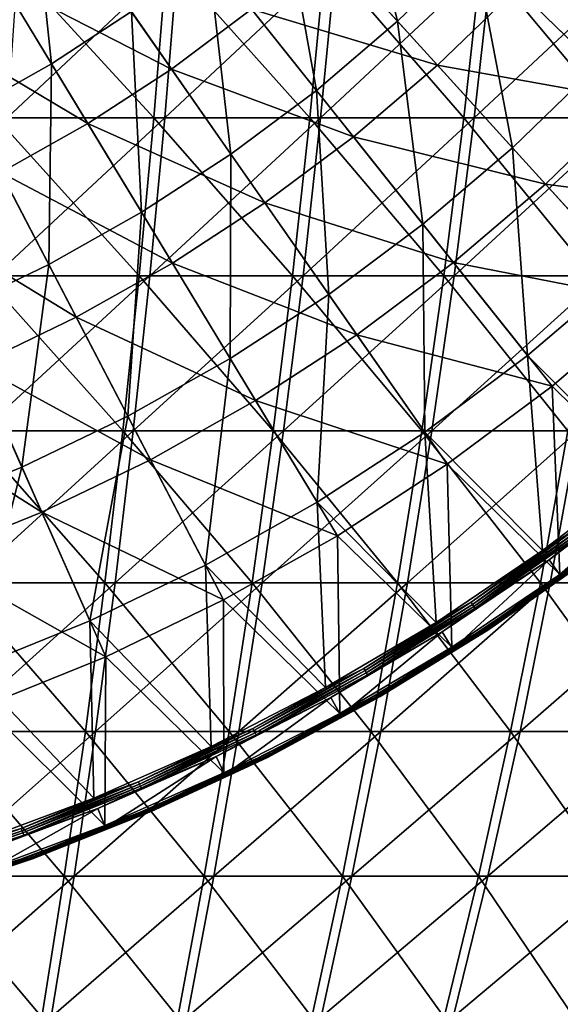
# Model space of a CAD drawing. Header units: millimetres. Extents: x -80 to 80, y -80 to 80.
# Tile 51 of 170: x 15 to 26, y -46 to -25. Entities that reach past the tile are written whole.
import ezdxf

# ---------------------------------------------------------------- set-up
doc = ezdxf.new("R2010")
doc.units = ezdxf.units.MM
doc.header["$LTSCALE"] = 13.670324
for name, color, linetype in [('1', 7, 'CONTINUOUS'), ('11', 7, 'CONTINUOUS'), ('13', 7, 'CONTINUOUS'), ('2', 7, 'CONTINUOUS'), ('3', 7, 'CONTINUOUS'), ('5', 7, 'CONTINUOUS'), ('7', 7, 'CONTINUOUS')]:
    doc.layers.add(name, color=color, linetype=linetype)

msp = doc.modelspace()

# ---------------------------------------------------------------- linework, layer by layer
at = {"layer": '1', "color": 7, "linetype": 'Continuous'}
for points in [[(18.244, -27.362, 72.928), (18.516, -24.056, 74.016), (14.997, -27.362, 73.664), (18.244, -27.362, 72.928)], [(14.997, -27.362, 73.664), (18.516, -24.056, 74.016), (15.221, -24.056, 74.764), (14.997, -27.362, 73.664)], [(21.455, -27.362, 72.049), (21.775, -24.056, 73.124), (18.244, -27.362, 72.928), (21.455, -27.362, 72.049)], [(18.244, -27.362, 72.928), (21.775, -24.056, 73.124), (18.516, -24.056, 74.016), (18.244, -27.362, 72.928)], [(24.624, -27.362, 71.028), (24.992, -24.056, 72.088), (21.455, -27.362, 72.049), (24.624, -27.362, 71.028)], [(21.455, -27.362, 72.049), (24.992, -24.056, 72.088), (21.775, -24.056, 73.124), (21.455, -27.362, 72.049)], [(27.745, -27.362, 69.868), (28.159, -24.056, 70.911), (24.624, -27.362, 71.028), (27.745, -27.362, 69.868)], [(24.624, -27.362, 71.028), (28.159, -24.056, 70.911), (24.992, -24.056, 72.088), (24.624, -27.362, 71.028)], [(17.937, -30.615, 71.701), (18.244, -27.362, 72.928), (14.745, -30.615, 72.425), (17.937, -30.615, 71.701)], [(14.745, -30.615, 72.425), (18.244, -27.362, 72.928), (14.997, -27.362, 73.664), (14.745, -30.615, 72.425)], [(21.094, -30.615, 70.836), (21.455, -27.362, 72.049), (17.937, -30.615, 71.701), (21.094, -30.615, 70.836)], [(17.937, -30.615, 71.701), (21.455, -27.362, 72.049), (18.244, -27.362, 72.928), (17.937, -30.615, 71.701)], [(24.21, -30.615, 69.833), (24.624, -27.362, 71.028), (21.094, -30.615, 70.836), (24.21, -30.615, 69.833)], [(21.094, -30.615, 70.836), (24.624, -27.362, 71.028), (21.455, -27.362, 72.049), (21.094, -30.615, 70.836)], [(27.278, -30.615, 68.692), (27.745, -27.362, 69.868), (24.21, -30.615, 69.833), (27.278, -30.615, 68.692)], [(24.21, -30.615, 69.833), (27.745, -27.362, 69.868), (24.624, -27.362, 71.028), (24.21, -30.615, 69.833)], [(17.596, -33.809, 70.337), (17.937, -30.615, 71.701), (14.464, -33.809, 71.047), (17.596, -33.809, 70.337)], [(14.464, -33.809, 71.047), (17.937, -30.615, 71.701), (14.745, -30.615, 72.425), (14.464, -33.809, 71.047)], [(20.693, -33.809, 69.489), (21.094, -30.615, 70.836), (17.596, -33.809, 70.337), (20.693, -33.809, 69.489)], [(17.596, -33.809, 70.337), (21.094, -30.615, 70.836), (17.937, -30.615, 71.701), (17.596, -33.809, 70.337)], [(23.749, -33.809, 68.505), (24.21, -30.615, 69.833), (20.693, -33.809, 69.489), (23.749, -33.809, 68.505)], [(20.693, -33.809, 69.489), (24.21, -30.615, 69.833), (21.094, -30.615, 70.836), (20.693, -33.809, 69.489)], [(26.759, -33.809, 67.386), (27.278, -30.615, 68.692), (23.749, -33.809, 68.505), (26.759, -33.809, 67.386)], [(23.749, -33.809, 68.505), (27.278, -30.615, 68.692), (24.21, -30.615, 69.833), (23.749, -33.809, 68.505)], [(17.221, -36.94, 68.84), (17.596, -33.809, 70.337), (14.156, -36.94, 69.534), (17.221, -36.94, 68.84)], [(14.156, -36.94, 69.534), (17.596, -33.809, 70.337), (14.464, -33.809, 71.047), (14.156, -36.94, 69.534)], [(20.252, -36.94, 68.009), (20.693, -33.809, 69.489), (17.221, -36.94, 68.84), (20.252, -36.94, 68.009)], [(17.221, -36.94, 68.84), (20.693, -33.809, 69.489), (17.596, -33.809, 70.337), (17.221, -36.94, 68.84)], [(23.244, -36.94, 67.046), (23.749, -33.809, 68.505), (20.252, -36.94, 68.009), (23.244, -36.94, 67.046)], [(20.252, -36.94, 68.009), (23.749, -33.809, 68.505), (20.693, -33.809, 69.489), (20.252, -36.94, 68.009)], [(26.19, -36.94, 65.951), (26.759, -33.809, 67.386), (23.244, -36.94, 67.046), (26.19, -36.94, 65.951)], [(23.244, -36.94, 67.046), (26.759, -33.809, 67.386), (23.749, -33.809, 68.505), (23.244, -36.94, 67.046)], [(29.084, -36.94, 64.727), (29.717, -33.809, 66.135), (26.19, -36.94, 65.951), (29.084, -36.94, 64.727)], [(26.19, -36.94, 65.951), (29.717, -33.809, 66.135), (26.759, -33.809, 67.386), (26.19, -36.94, 65.951)], [(16.814, -40, 67.211), (17.221, -36.94, 68.84), (13.821, -40, 67.889), (16.814, -40, 67.211)], [(13.821, -40, 67.889), (17.221, -36.94, 68.84), (14.156, -36.94, 69.534), (13.821, -40, 67.889)], [(19.773, -40, 66.4), (20.252, -36.94, 68.009), (16.814, -40, 67.211), (19.773, -40, 66.4)], [(16.814, -40, 67.211), (20.252, -36.94, 68.009), (17.221, -36.94, 68.84), (16.814, -40, 67.211)], [(22.694, -40, 65.46), (23.244, -36.94, 67.046), (19.773, -40, 66.4), (22.694, -40, 65.46)], [(19.773, -40, 66.4), (23.244, -36.94, 67.046), (20.252, -36.94, 68.009), (19.773, -40, 66.4)], [(25.57, -40, 64.391), (26.19, -36.94, 65.951), (22.694, -40, 65.46), (25.57, -40, 64.391)], [(22.694, -40, 65.46), (26.19, -36.94, 65.951), (23.244, -36.94, 67.046), (22.694, -40, 65.46)], [(28.396, -40, 63.195), (29.084, -36.94, 64.727), (25.57, -40, 64.391), (28.396, -40, 63.195)], [(25.57, -40, 64.391), (29.084, -36.94, 64.727), (26.19, -36.94, 65.951), (25.57, -40, 64.391)], [(16.374, -42.984, 65.454), (16.814, -40, 67.211), (13.46, -42.984, 66.115), (16.374, -42.984, 65.454)], [(13.46, -42.984, 66.115), (16.814, -40, 67.211), (13.821, -40, 67.889), (13.46, -42.984, 66.115)], [(19.256, -42.984, 64.665), (19.773, -40, 66.4), (16.374, -42.984, 65.454), (19.256, -42.984, 64.665)], [(16.374, -42.984, 65.454), (19.773, -40, 66.4), (16.814, -40, 67.211), (16.374, -42.984, 65.454)], [(22.101, -42.984, 63.749), (22.694, -40, 65.46), (19.256, -42.984, 64.665), (22.101, -42.984, 63.749)], [(19.256, -42.984, 64.665), (22.694, -40, 65.46), (19.773, -40, 66.4), (19.256, -42.984, 64.665)], [(24.902, -42.984, 62.708), (25.57, -40, 64.391), (22.101, -42.984, 63.749), (24.902, -42.984, 62.708)], [(22.101, -42.984, 63.749), (25.57, -40, 64.391), (22.694, -40, 65.46), (22.101, -42.984, 63.749)], [(27.654, -42.984, 61.544), (28.396, -40, 63.195), (24.902, -42.984, 62.708), (27.654, -42.984, 61.544)], [(24.902, -42.984, 62.708), (28.396, -40, 63.195), (25.57, -40, 64.391), (24.902, -42.984, 62.708)], [(15.904, -45.886, 63.573), (16.374, -42.984, 65.454), (13.073, -45.886, 64.215), (15.904, -45.886, 63.573)], [(13.073, -45.886, 64.215), (16.374, -42.984, 65.454), (13.46, -42.984, 66.115), (13.073, -45.886, 64.215)], [(18.703, -45.886, 62.807), (19.256, -42.984, 64.665), (15.904, -45.886, 63.573), (18.703, -45.886, 62.807)], [(15.904, -45.886, 63.573), (19.256, -42.984, 64.665), (16.374, -42.984, 65.454), (15.904, -45.886, 63.573)], [(21.466, -45.886, 61.917), (22.101, -42.984, 63.749), (18.703, -45.886, 62.807), (21.466, -45.886, 61.917)], [(18.703, -45.886, 62.807), (22.101, -42.984, 63.749), (19.256, -42.984, 64.665), (18.703, -45.886, 62.807)], [(24.186, -45.886, 60.906), (24.902, -42.984, 62.708), (21.466, -45.886, 61.917), (24.186, -45.886, 60.906)], [(21.466, -45.886, 61.917), (24.902, -42.984, 62.708), (22.101, -42.984, 63.749), (21.466, -45.886, 61.917)], [(26.859, -45.886, 59.775), (27.654, -42.984, 61.544), (24.186, -45.886, 60.906), (26.859, -45.886, 59.775)], [(24.186, -45.886, 60.906), (27.654, -42.984, 61.544), (24.902, -42.984, 62.708), (24.186, -45.886, 60.906)]]:
    msp.add_3dface(points, dxfattribs=at)
at = {"layer": '11', "color": 42, "linetype": 'Continuous', "true_color": 0xd9ad06}
for points in [[(22.048, -21.352, 73.797), (23.041, -25.37, 72.496), (20.634, -22.721, 73.797), (22.048, -21.352, 73.797)], [(24.619, -23.842, 72.496), (23.041, -25.37, 72.496), (22.048, -21.352, 73.797), (24.619, -23.842, 72.496)], [(15.483, -22.197, 74.951), (15.911, -26.246, 73.797), (14.029, -23.143, 74.951), (15.483, -22.197, 74.951)], [(17.559, -25.173, 73.797), (15.911, -26.246, 73.797), (15.483, -22.197, 74.951), (17.559, -25.173, 73.797)], [(26.096, -22.216, 72.496), (27.15, -26.293, 71.053), (24.619, -23.842, 72.496), (26.096, -22.216, 72.496)], [(28.779, -24.5, 71.053), (27.15, -26.293, 71.053), (26.096, -22.216, 72.496), (28.779, -24.5, 71.053)], [(20.634, -22.721, 73.797), (21.368, -26.794, 72.496), (19.136, -23.996, 73.797), (20.634, -22.721, 73.797)], [(23.041, -25.37, 72.496), (21.368, -26.794, 72.496), (20.634, -22.721, 73.797), (23.041, -25.37, 72.496)], [(15.911, -26.246, 73.797), (14.196, -27.212, 73.797), (14.029, -23.143, 74.951), (15.911, -26.246, 73.797)], [(24.619, -23.842, 72.496), (25.409, -27.979, 71.053), (23.041, -25.37, 72.496), (24.619, -23.842, 72.496)], [(27.15, -26.293, 71.053), (25.409, -27.979, 71.053), (24.619, -23.842, 72.496), (27.15, -26.293, 71.053)], [(19.136, -23.996, 73.797), (19.607, -28.108, 72.496), (17.559, -25.173, 73.797), (19.136, -23.996, 73.797)], [(21.368, -26.794, 72.496), (19.607, -28.108, 72.496), (19.136, -23.996, 73.797), (21.368, -26.794, 72.496)], [(17.559, -25.173, 73.797), (17.766, -29.307, 72.496), (15.911, -26.246, 73.797), (17.559, -25.173, 73.797)], [(19.607, -28.108, 72.496), (17.766, -29.307, 72.496), (17.559, -25.173, 73.797), (19.607, -28.108, 72.496)], [(23.041, -25.37, 72.496), (23.565, -29.549, 71.053), (21.368, -26.794, 72.496), (23.041, -25.37, 72.496)], [(25.409, -27.979, 71.053), (23.565, -29.549, 71.053), (23.041, -25.37, 72.496), (25.409, -27.979, 71.053)], [(15.911, -26.246, 73.797), (15.852, -30.385, 72.496), (14.196, -27.212, 73.797), (15.911, -26.246, 73.797)], [(17.766, -29.307, 72.496), (15.852, -30.385, 72.496), (15.911, -26.246, 73.797), (17.766, -29.307, 72.496)], [(27.15, -26.293, 71.053), (27.737, -30.542, 69.467), (25.409, -27.979, 71.053), (27.15, -26.293, 71.053)], [(21.368, -26.794, 72.496), (21.623, -30.998, 71.053), (19.607, -28.108, 72.496), (21.368, -26.794, 72.496)], [(23.565, -29.549, 71.053), (21.623, -30.998, 71.053), (21.368, -26.794, 72.496), (23.565, -29.549, 71.053)], [(15.852, -30.385, 72.496), (13.872, -31.338, 72.496), (14.196, -27.212, 73.797), (15.852, -30.385, 72.496)], [(25.409, -27.979, 71.053), (25.723, -32.256, 69.467), (23.565, -29.549, 71.053), (25.409, -27.979, 71.053)], [(27.737, -30.542, 69.467), (25.723, -32.256, 69.467), (25.409, -27.979, 71.053), (27.737, -30.542, 69.467)], [(19.607, -28.108, 72.496), (19.592, -32.32, 71.053), (17.766, -29.307, 72.496), (19.607, -28.108, 72.496)], [(21.623, -30.998, 71.053), (19.592, -32.32, 71.053), (19.607, -28.108, 72.496), (21.623, -30.998, 71.053)], [(17.766, -29.307, 72.496), (17.481, -33.509, 71.053), (15.852, -30.385, 72.496), (17.766, -29.307, 72.496)], [(19.592, -32.32, 71.053), (17.481, -33.509, 71.053), (17.766, -29.307, 72.496), (19.592, -32.32, 71.053)], [(23.565, -29.549, 71.053), (23.604, -33.838, 69.467), (21.623, -30.998, 71.053), (23.565, -29.549, 71.053)], [(25.723, -32.256, 69.467), (23.604, -33.838, 69.467), (23.565, -29.549, 71.053), (25.723, -32.256, 69.467)], [(15.852, -30.385, 72.496), (15.299, -34.56, 71.053), (13.872, -31.338, 72.496), (15.852, -30.385, 72.496)], [(17.481, -33.509, 71.053), (15.299, -34.56, 71.053), (15.852, -30.385, 72.496), (17.481, -33.509, 71.053)], [(27.737, -30.542, 69.467), (28.133, -34.671, 67.745), (25.723, -32.256, 69.467), (27.737, -30.542, 69.467)], [(21.623, -30.998, 71.053), (21.387, -35.281, 69.467), (19.592, -32.32, 71.053), (21.623, -30.998, 71.053)], [(23.604, -33.838, 69.467), (21.387, -35.281, 69.467), (21.623, -30.998, 71.053), (23.604, -33.838, 69.467)], [(15.299, -34.56, 71.053), (13.053, -35.469, 71.053), (13.872, -31.338, 72.496), (15.299, -34.56, 71.053)], [(19.592, -32.32, 71.053), (19.083, -36.578, 69.467), (17.481, -33.509, 71.053), (19.592, -32.32, 71.053)], [(21.387, -35.281, 69.467), (19.083, -36.578, 69.467), (19.592, -32.32, 71.053), (21.387, -35.281, 69.467)], [(25.723, -32.256, 69.467), (26.029, -36.277, 67.745), (23.604, -33.838, 69.467), (25.723, -32.256, 69.467)], [(28.133, -34.671, 67.745), (26.029, -36.277, 67.745), (25.723, -32.256, 69.467), (28.133, -34.671, 67.745)], [(17.481, -33.509, 71.053), (16.7, -37.726, 69.467), (15.299, -34.56, 71.053), (17.481, -33.509, 71.053)], [(19.083, -36.578, 69.467), (16.7, -37.726, 69.467), (17.481, -33.509, 71.053), (19.083, -36.578, 69.467)], [(23.604, -33.838, 69.467), (23.835, -37.755, 67.745), (21.387, -35.281, 69.467), (23.604, -33.838, 69.467)], [(26.029, -36.277, 67.745), (23.835, -37.755, 67.745), (23.604, -33.838, 69.467), (26.029, -36.277, 67.745)], [(15.299, -34.56, 71.053), (14.249, -38.718, 69.467), (13.053, -35.469, 71.053), (15.299, -34.56, 71.053)], [(16.7, -37.726, 69.467), (14.249, -38.718, 69.467), (15.299, -34.56, 71.053), (16.7, -37.726, 69.467)], [(21.387, -35.281, 69.467), (21.556, -39.1, 67.745), (19.083, -36.578, 69.467), (21.387, -35.281, 69.467)], [(23.835, -37.755, 67.745), (21.556, -39.1, 67.745), (21.387, -35.281, 69.467), (23.835, -37.755, 67.745)], [(19.083, -36.578, 69.467), (19.202, -40.309, 67.745), (16.7, -37.726, 69.467), (19.083, -36.578, 69.467)], [(21.556, -39.1, 67.745), (19.202, -40.309, 67.745), (19.083, -36.578, 69.467), (21.556, -39.1, 67.745)], [(16.7, -37.726, 69.467), (16.78, -41.376, 67.745), (14.249, -38.718, 69.467), (16.7, -37.726, 69.467)], [(19.202, -40.309, 67.745), (16.78, -41.376, 67.745), (16.7, -37.726, 69.467), (19.202, -40.309, 67.745)], [(16.78, -41.376, 67.745), (14.3, -42.297, 67.745), (14.249, -38.718, 69.467), (16.78, -41.376, 67.745)]]:
    msp.add_3dface(points, dxfattribs=at)
at = {"layer": '13', "color": 42, "linetype": 'Continuous', "true_color": 0xd9ad06}
for points in [[(26.029, -36.277, 67.745), (28.133, -34.671, 67.745), (26.69, -35.851, 67.727), (26.029, -36.277, 67.745)], [(28.279, -34.851, 67.776), (26.165, -36.465, 67.776), (26.777, -35.968, 67.747), (28.279, -34.851, 67.776)], [(24.561, -37.342, 67.727), (26.029, -36.277, 67.745), (26.69, -35.851, 67.727), (24.561, -37.342, 67.727)], [(24.561, -37.342, 67.727), (26.69, -35.851, 67.727), (24.588, -37.384, 67.721), (24.561, -37.342, 67.727)], [(24.588, -37.384, 67.721), (26.69, -35.851, 67.727), (26.72, -35.891, 67.721), (24.588, -37.384, 67.721)], [(24.588, -37.384, 67.721), (26.72, -35.891, 67.721), (24.615, -37.425, 67.728), (24.588, -37.384, 67.721)], [(24.615, -37.425, 67.728), (26.72, -35.891, 67.721), (26.749, -35.931, 67.728), (24.615, -37.425, 67.728)], [(24.615, -37.425, 67.728), (26.749, -35.931, 67.728), (24.64, -37.464, 67.747), (24.615, -37.425, 67.728)], [(24.64, -37.464, 67.747), (26.749, -35.931, 67.728), (26.777, -35.968, 67.747), (24.64, -37.464, 67.747)], [(26.165, -36.465, 67.776), (24.64, -37.464, 67.747), (26.777, -35.968, 67.747), (26.165, -36.465, 67.776)], [(23.835, -37.755, 67.745), (26.029, -36.277, 67.745), (24.561, -37.342, 67.727), (23.835, -37.755, 67.745)], [(26.165, -36.465, 67.776), (23.958, -37.951, 67.776), (24.64, -37.464, 67.747), (26.165, -36.465, 67.776)], [(22.348, -38.707, 67.727), (23.835, -37.755, 67.745), (24.561, -37.342, 67.727), (22.348, -38.707, 67.727)], [(22.348, -38.707, 67.727), (24.561, -37.342, 67.727), (22.373, -38.75, 67.721), (22.348, -38.707, 67.727)], [(22.373, -38.75, 67.721), (24.561, -37.342, 67.727), (24.588, -37.384, 67.721), (22.373, -38.75, 67.721)], [(22.373, -38.75, 67.721), (24.588, -37.384, 67.721), (22.397, -38.793, 67.728), (22.373, -38.75, 67.721)], [(22.397, -38.793, 67.728), (24.588, -37.384, 67.721), (24.615, -37.425, 67.728), (22.397, -38.793, 67.728)], [(22.397, -38.793, 67.728), (24.615, -37.425, 67.728), (22.42, -38.833, 67.747), (22.397, -38.793, 67.728)], [(22.42, -38.833, 67.747), (24.615, -37.425, 67.728), (24.64, -37.464, 67.747), (22.42, -38.833, 67.747)], [(23.958, -37.951, 67.776), (22.42, -38.833, 67.747), (24.64, -37.464, 67.747), (23.958, -37.951, 67.776)], [(21.556, -39.1, 67.745), (23.835, -37.755, 67.745), (22.348, -38.707, 67.727), (21.556, -39.1, 67.745)], [(23.958, -37.951, 67.776), (21.668, -39.304, 67.776), (22.42, -38.833, 67.747), (23.958, -37.951, 67.776)], [(20.059, -39.941, 67.727), (21.556, -39.1, 67.745), (22.348, -38.707, 67.727), (20.059, -39.941, 67.727)], [(20.059, -39.941, 67.727), (22.348, -38.707, 67.727), (20.082, -39.986, 67.721), (20.059, -39.941, 67.727)], [(20.082, -39.986, 67.721), (22.348, -38.707, 67.727), (22.373, -38.75, 67.721), (20.082, -39.986, 67.721)], [(20.082, -39.986, 67.721), (22.373, -38.75, 67.721), (20.104, -40.03, 67.728), (20.082, -39.986, 67.721)], [(20.104, -40.03, 67.728), (22.373, -38.75, 67.721), (22.397, -38.793, 67.728), (20.104, -40.03, 67.728)], [(20.104, -40.03, 67.728), (22.397, -38.793, 67.728), (20.125, -40.071, 67.747), (20.104, -40.03, 67.728)], [(20.125, -40.071, 67.747), (22.397, -38.793, 67.728), (22.42, -38.833, 67.747), (20.125, -40.071, 67.747)], [(21.668, -39.304, 67.776), (20.125, -40.071, 67.747), (22.42, -38.833, 67.747), (21.668, -39.304, 67.776)], [(19.202, -40.309, 67.745), (21.556, -39.1, 67.745), (20.059, -39.941, 67.727), (19.202, -40.309, 67.745)], [(21.668, -39.304, 67.776), (19.302, -40.518, 67.776), (20.125, -40.071, 67.747), (21.668, -39.304, 67.776)], [(17.703, -41.04, 67.727), (19.202, -40.309, 67.745), (20.059, -39.941, 67.727), (17.703, -41.04, 67.727)], [(17.703, -41.04, 67.727), (20.059, -39.941, 67.727), (17.723, -41.086, 67.721), (17.703, -41.04, 67.727)], [(17.723, -41.086, 67.721), (20.059, -39.941, 67.727), (20.082, -39.986, 67.721), (17.723, -41.086, 67.721)], [(17.723, -41.086, 67.721), (20.082, -39.986, 67.721), (17.742, -41.131, 67.728), (17.723, -41.086, 67.721)], [(17.742, -41.131, 67.728), (20.082, -39.986, 67.721), (20.104, -40.03, 67.728), (17.742, -41.131, 67.728)], [(17.742, -41.131, 67.728), (20.104, -40.03, 67.728), (17.761, -41.174, 67.747), (17.742, -41.131, 67.728)], [(17.761, -41.174, 67.747), (20.104, -40.03, 67.728), (20.125, -40.071, 67.747), (17.761, -41.174, 67.747)], [(19.302, -40.518, 67.776), (17.761, -41.174, 67.747), (20.125, -40.071, 67.747), (19.302, -40.518, 67.776)], [(16.78, -41.376, 67.745), (19.202, -40.309, 67.745), (17.703, -41.04, 67.727), (16.78, -41.376, 67.745)], [(19.302, -40.518, 67.776), (16.867, -41.591, 67.776), (17.761, -41.174, 67.747), (19.302, -40.518, 67.776)], [(15.287, -42, 67.727), (16.78, -41.376, 67.745), (17.703, -41.04, 67.727), (15.287, -42, 67.727)], [(15.287, -42, 67.727), (17.703, -41.04, 67.727), (15.304, -42.047, 67.721), (15.287, -42, 67.727)], [(15.304, -42.047, 67.721), (17.703, -41.04, 67.727), (17.723, -41.086, 67.721), (15.304, -42.047, 67.721)], [(15.304, -42.047, 67.721), (17.723, -41.086, 67.721), (15.321, -42.093, 67.728), (15.304, -42.047, 67.721)], [(15.321, -42.093, 67.728), (17.723, -41.086, 67.721), (17.742, -41.131, 67.728), (15.321, -42.093, 67.728)], [(15.321, -42.093, 67.728), (17.742, -41.131, 67.728), (15.336, -42.137, 67.747), (15.321, -42.093, 67.728)], [(15.336, -42.137, 67.747), (17.742, -41.131, 67.728), (17.761, -41.174, 67.747), (15.336, -42.137, 67.747)], [(16.867, -41.591, 67.776), (15.336, -42.137, 67.747), (17.761, -41.174, 67.747), (16.867, -41.591, 67.776)], [(14.3, -42.297, 67.745), (16.78, -41.376, 67.745), (15.287, -42, 67.727), (14.3, -42.297, 67.745)], [(16.867, -41.591, 67.776), (14.374, -42.517, 67.776), (15.336, -42.137, 67.747), (16.867, -41.591, 67.776)], [(12.819, -42.818, 67.727), (14.3, -42.297, 67.745), (15.287, -42, 67.727), (12.819, -42.818, 67.727)], [(12.819, -42.818, 67.727), (15.287, -42, 67.727), (12.833, -42.865, 67.721), (12.819, -42.818, 67.727)], [(12.833, -42.865, 67.721), (15.287, -42, 67.727), (15.304, -42.047, 67.721), (12.833, -42.865, 67.721)], [(12.833, -42.865, 67.721), (15.304, -42.047, 67.721), (12.847, -42.913, 67.728), (12.833, -42.865, 67.721)], [(12.847, -42.913, 67.728), (15.304, -42.047, 67.721), (15.321, -42.093, 67.728), (12.847, -42.913, 67.728)], [(12.847, -42.913, 67.728), (15.321, -42.093, 67.728), (12.86, -42.957, 67.747), (12.847, -42.913, 67.728)], [(12.86, -42.957, 67.747), (15.321, -42.093, 67.728), (15.336, -42.137, 67.747), (12.86, -42.957, 67.747)], [(14.374, -42.517, 67.776), (12.86, -42.957, 67.747), (15.336, -42.137, 67.747), (14.374, -42.517, 67.776)]]:
    msp.add_3dface(points, dxfattribs=at)
at = {"layer": '2', "color": 7, "linetype": 'Continuous'}
for points in [[(14.992, -24.056, -74.81), (18.021, -27.362, -72.983), (14.772, -27.362, -73.71), (14.992, -24.056, -74.81)], [(18.29, -24.056, -74.073), (18.021, -27.362, -72.983), (14.992, -24.056, -74.81), (18.29, -24.056, -74.073)], [(18.29, -24.056, -74.073), (21.235, -27.362, -72.114), (18.021, -27.362, -72.983), (18.29, -24.056, -74.073)], [(21.552, -24.056, -73.19), (21.235, -27.362, -72.114), (18.29, -24.056, -74.073), (21.552, -24.056, -73.19)], [(21.552, -24.056, -73.19), (24.407, -27.362, -71.103), (21.235, -27.362, -72.114), (21.552, -24.056, -73.19)], [(24.772, -24.056, -72.164), (24.407, -27.362, -71.103), (21.552, -24.056, -73.19), (24.772, -24.056, -72.164)], [(24.772, -24.056, -72.164), (27.532, -27.362, -69.953), (24.407, -27.362, -71.103), (24.772, -24.056, -72.164)], [(27.942, -24.056, -70.997), (27.532, -27.362, -69.953), (24.772, -24.056, -72.164), (27.942, -24.056, -70.997)], [(14.772, -27.362, -73.71), (17.718, -30.615, -71.755), (14.523, -30.615, -72.469), (14.772, -27.362, -73.71)], [(18.021, -27.362, -72.983), (17.718, -30.615, -71.755), (14.772, -27.362, -73.71), (18.021, -27.362, -72.983)], [(18.021, -27.362, -72.983), (20.878, -30.615, -70.9), (17.718, -30.615, -71.755), (18.021, -27.362, -72.983)], [(21.235, -27.362, -72.114), (20.878, -30.615, -70.9), (18.021, -27.362, -72.983), (21.235, -27.362, -72.114)], [(21.235, -27.362, -72.114), (23.997, -30.615, -69.906), (20.878, -30.615, -70.9), (21.235, -27.362, -72.114)], [(24.407, -27.362, -71.103), (23.997, -30.615, -69.906), (21.235, -27.362, -72.114), (24.407, -27.362, -71.103)], [(24.407, -27.362, -71.103), (27.068, -30.615, -68.775), (23.997, -30.615, -69.906), (24.407, -27.362, -71.103)], [(27.532, -27.362, -69.953), (27.068, -30.615, -68.775), (24.407, -27.362, -71.103), (27.532, -27.362, -69.953)], [(14.523, -30.615, -72.469), (17.381, -33.809, -70.39), (14.247, -33.809, -71.091), (14.523, -30.615, -72.469)], [(17.718, -30.615, -71.755), (17.381, -33.809, -70.39), (14.523, -30.615, -72.469), (17.718, -30.615, -71.755)], [(17.718, -30.615, -71.755), (20.481, -33.809, -69.552), (17.381, -33.809, -70.39), (17.718, -30.615, -71.755)], [(20.878, -30.615, -70.9), (20.481, -33.809, -69.552), (17.718, -30.615, -71.755), (20.878, -30.615, -70.9)], [(20.878, -30.615, -70.9), (23.54, -33.809, -68.577), (20.481, -33.809, -69.552), (20.878, -30.615, -70.9)], [(23.997, -30.615, -69.906), (23.54, -33.809, -68.577), (20.878, -30.615, -70.9), (23.997, -30.615, -69.906)], [(23.997, -30.615, -69.906), (26.553, -33.809, -67.467), (23.54, -33.809, -68.577), (23.997, -30.615, -69.906)], [(27.068, -30.615, -68.775), (26.553, -33.809, -67.467), (23.997, -30.615, -69.906), (27.068, -30.615, -68.775)], [(14.247, -33.809, -71.091), (17.011, -36.94, -68.892), (13.944, -36.94, -69.577), (14.247, -33.809, -71.091)], [(17.381, -33.809, -70.39), (17.011, -36.94, -68.892), (14.247, -33.809, -71.091), (17.381, -33.809, -70.39)], [(17.381, -33.809, -70.39), (20.045, -36.94, -68.071), (17.011, -36.94, -68.892), (17.381, -33.809, -70.39)], [(20.481, -33.809, -69.552), (20.045, -36.94, -68.071), (17.381, -33.809, -70.39), (20.481, -33.809, -69.552)], [(20.481, -33.809, -69.552), (23.039, -36.94, -67.117), (20.045, -36.94, -68.071), (20.481, -33.809, -69.552)], [(23.54, -33.809, -68.577), (23.039, -36.94, -67.117), (20.481, -33.809, -69.552), (23.54, -33.809, -68.577)], [(23.54, -33.809, -68.577), (25.988, -36.94, -66.031), (23.039, -36.94, -67.117), (23.54, -33.809, -68.577)], [(26.553, -33.809, -67.467), (25.988, -36.94, -66.031), (23.54, -33.809, -68.577), (26.553, -33.809, -67.467)], [(26.553, -33.809, -67.467), (28.886, -36.94, -64.815), (25.988, -36.94, -66.031), (26.553, -33.809, -67.467)], [(13.944, -36.94, -69.577), (16.608, -40, -67.262), (13.614, -40, -67.931), (13.944, -36.94, -69.577)], [(17.011, -36.94, -68.892), (16.608, -40, -67.262), (13.944, -36.94, -69.577), (17.011, -36.94, -68.892)], [(17.011, -36.94, -68.892), (19.57, -40, -66.461), (16.608, -40, -67.262), (17.011, -36.94, -68.892)], [(20.045, -36.94, -68.071), (19.57, -40, -66.461), (17.011, -36.94, -68.892), (20.045, -36.94, -68.071)], [(20.045, -36.94, -68.071), (22.494, -40, -65.529), (19.57, -40, -66.461), (20.045, -36.94, -68.071)], [(23.039, -36.94, -67.117), (22.494, -40, -65.529), (20.045, -36.94, -68.071), (23.039, -36.94, -67.117)], [(23.039, -36.94, -67.117), (25.373, -40, -64.469), (22.494, -40, -65.529), (23.039, -36.94, -67.117)], [(25.988, -36.94, -66.031), (25.373, -40, -64.469), (23.039, -36.94, -67.117), (25.988, -36.94, -66.031)], [(25.988, -36.94, -66.031), (28.203, -40, -63.282), (25.373, -40, -64.469), (25.988, -36.94, -66.031)], [(28.886, -36.94, -64.815), (28.203, -40, -63.282), (25.988, -36.94, -66.031), (28.886, -36.94, -64.815)], [(13.614, -40, -67.931), (16.174, -42.984, -65.504), (13.258, -42.984, -66.156), (13.614, -40, -67.931)], [(16.608, -40, -67.262), (16.174, -42.984, -65.504), (13.614, -40, -67.931), (16.608, -40, -67.262)], [(16.608, -40, -67.262), (19.059, -42.984, -64.724), (16.174, -42.984, -65.504), (16.608, -40, -67.262)], [(19.57, -40, -66.461), (19.059, -42.984, -64.724), (16.608, -40, -67.262), (19.57, -40, -66.461)], [(19.57, -40, -66.461), (21.906, -42.984, -63.816), (19.059, -42.984, -64.724), (19.57, -40, -66.461)], [(22.494, -40, -65.529), (21.906, -42.984, -63.816), (19.57, -40, -66.461), (22.494, -40, -65.529)], [(22.494, -40, -65.529), (24.71, -42.984, -62.784), (21.906, -42.984, -63.816), (22.494, -40, -65.529)], [(25.373, -40, -64.469), (24.71, -42.984, -62.784), (22.494, -40, -65.529), (25.373, -40, -64.469)], [(25.373, -40, -64.469), (27.466, -42.984, -61.628), (24.71, -42.984, -62.784), (25.373, -40, -64.469)], [(28.203, -40, -63.282), (27.466, -42.984, -61.628), (25.373, -40, -64.469), (28.203, -40, -63.282)], [(13.258, -42.984, -66.156), (15.71, -45.886, -63.621), (12.877, -45.886, -64.255), (13.258, -42.984, -66.156)], [(16.174, -42.984, -65.504), (15.71, -45.886, -63.621), (13.258, -42.984, -66.156), (16.174, -42.984, -65.504)], [(16.174, -42.984, -65.504), (18.511, -45.886, -62.863), (15.71, -45.886, -63.621), (16.174, -42.984, -65.504)], [(19.059, -42.984, -64.724), (18.511, -45.886, -62.863), (16.174, -42.984, -65.504), (19.059, -42.984, -64.724)], [(19.059, -42.984, -64.724), (21.276, -45.886, -61.982), (18.511, -45.886, -62.863), (19.059, -42.984, -64.724)], [(21.906, -42.984, -63.816), (21.276, -45.886, -61.982), (19.059, -42.984, -64.724), (21.906, -42.984, -63.816)], [(21.906, -42.984, -63.816), (24, -45.886, -60.979), (21.276, -45.886, -61.982), (21.906, -42.984, -63.816)], [(24.71, -42.984, -62.784), (24, -45.886, -60.979), (21.906, -42.984, -63.816), (24.71, -42.984, -62.784)], [(24.71, -42.984, -62.784), (26.676, -45.886, -59.857), (24, -45.886, -60.979), (24.71, -42.984, -62.784)], [(27.466, -42.984, -61.628), (26.676, -45.886, -59.857), (24.71, -42.984, -62.784), (27.466, -42.984, -61.628)]]:
    msp.add_3dface(points, dxfattribs=at)
at = {"layer": '3', "color": 42, "linetype": 'Continuous', "true_color": 0xd9ad06}
for points in [[(16.435, -23.561, 75.438), (14.892, -24.565, 75.438), (18.384, -26.355, 74.302), (16.435, -23.561, 75.438)], [(20.035, -25.123, 74.302), (16.435, -23.561, 75.438), (18.384, -26.355, 74.302), (20.035, -25.123, 74.302)], [(21.603, -23.788, 74.302), (20.035, -25.123, 74.302), (23.863, -26.276, 73.037), (21.603, -23.788, 74.302)], [(25.498, -24.693, 73.037), (21.603, -23.788, 74.302), (23.863, -26.276, 73.037), (25.498, -24.693, 73.037)], [(14.892, -24.565, 75.438), (13.287, -25.469, 75.438), (16.658, -27.479, 74.302), (14.892, -24.565, 75.438)], [(18.384, -26.355, 74.302), (14.892, -24.565, 75.438), (16.658, -27.479, 74.302), (18.384, -26.355, 74.302)], [(25.498, -24.693, 73.037), (23.863, -26.276, 73.037), (27.877, -26.997, 71.647), (25.498, -24.693, 73.037)], [(29.549, -25.156, 71.647), (25.498, -24.693, 73.037), (27.877, -26.997, 71.647), (29.549, -25.156, 71.647)], [(20.035, -25.123, 74.302), (18.384, -26.355, 74.302), (22.131, -27.751, 73.037), (20.035, -25.123, 74.302)], [(23.863, -26.276, 73.037), (20.035, -25.123, 74.302), (22.131, -27.751, 73.037), (23.863, -26.276, 73.037)], [(16.658, -27.479, 74.302), (13.287, -25.469, 75.438), (14.863, -28.49, 74.302), (16.658, -27.479, 74.302)], [(18.384, -26.355, 74.302), (16.658, -27.479, 74.302), (20.307, -29.112, 73.037), (18.384, -26.355, 74.302)], [(22.131, -27.751, 73.037), (18.384, -26.355, 74.302), (20.307, -29.112, 73.037), (22.131, -27.751, 73.037)], [(23.863, -26.276, 73.037), (22.131, -27.751, 73.037), (26.09, -28.728, 71.647), (23.863, -26.276, 73.037)], [(27.877, -26.997, 71.647), (23.863, -26.276, 73.037), (26.09, -28.728, 71.647), (27.877, -26.997, 71.647)], [(27.877, -26.997, 71.647), (26.09, -28.728, 71.647), (30.216, -29.263, 70.132), (27.877, -26.997, 71.647)], [(16.658, -27.479, 74.302), (14.863, -28.49, 74.302), (18.4, -30.353, 73.037), (16.658, -27.479, 74.302)], [(20.307, -29.112, 73.037), (16.658, -27.479, 74.302), (18.4, -30.353, 73.037), (20.307, -29.112, 73.037)], [(22.131, -27.751, 73.037), (20.307, -29.112, 73.037), (24.196, -30.34, 71.647), (22.131, -27.751, 73.037)], [(26.09, -28.728, 71.647), (22.131, -27.751, 73.037), (24.196, -30.34, 71.647), (26.09, -28.728, 71.647)], [(14.863, -28.49, 74.302), (13.007, -29.383, 74.302), (16.418, -31.47, 73.037), (14.863, -28.49, 74.302)], [(18.4, -30.353, 73.037), (14.863, -28.49, 74.302), (16.418, -31.47, 73.037), (18.4, -30.353, 73.037)], [(26.09, -28.728, 71.647), (24.196, -30.34, 71.647), (28.279, -31.138, 70.132), (26.09, -28.728, 71.647)], [(30.216, -29.263, 70.132), (26.09, -28.728, 71.647), (28.279, -31.138, 70.132), (30.216, -29.263, 70.132)], [(20.307, -29.112, 73.037), (18.4, -30.353, 73.037), (22.202, -31.828, 71.647), (20.307, -29.112, 73.037)], [(24.196, -30.34, 71.647), (20.307, -29.112, 73.037), (22.202, -31.828, 71.647), (24.196, -30.34, 71.647)], [(16.418, -31.47, 73.037), (13.007, -29.383, 74.302), (14.368, -32.457, 73.037), (16.418, -31.47, 73.037)], [(18.4, -30.353, 73.037), (16.418, -31.47, 73.037), (20.117, -33.185, 71.647), (18.4, -30.353, 73.037)], [(22.202, -31.828, 71.647), (18.4, -30.353, 73.037), (20.117, -33.185, 71.647), (22.202, -31.828, 71.647)], [(24.196, -30.34, 71.647), (22.202, -31.828, 71.647), (26.226, -32.886, 70.132), (24.196, -30.34, 71.647)], [(28.279, -31.138, 70.132), (24.196, -30.34, 71.647), (26.226, -32.886, 70.132), (28.279, -31.138, 70.132)], [(28.279, -31.138, 70.132), (26.226, -32.886, 70.132), (28.516, -35.143, 68.497), (28.279, -31.138, 70.132)], [(16.418, -31.47, 73.037), (14.368, -32.457, 73.037), (17.95, -34.406, 71.647), (16.418, -31.47, 73.037)], [(20.117, -33.185, 71.647), (16.418, -31.47, 73.037), (17.95, -34.406, 71.647), (20.117, -33.185, 71.647)], [(22.202, -31.828, 71.647), (20.117, -33.185, 71.647), (24.065, -34.499, 70.132), (22.202, -31.828, 71.647)], [(26.226, -32.886, 70.132), (22.202, -31.828, 71.647), (24.065, -34.499, 70.132), (26.226, -32.886, 70.132)], [(14.368, -32.457, 73.037), (12.259, -33.311, 73.037), (15.708, -35.485, 71.647), (14.368, -32.457, 73.037)], [(17.95, -34.406, 71.647), (14.368, -32.457, 73.037), (15.708, -35.485, 71.647), (17.95, -34.406, 71.647)], [(26.226, -32.886, 70.132), (24.065, -34.499, 70.132), (26.384, -36.771, 68.497), (26.226, -32.886, 70.132)], [(28.516, -35.143, 68.497), (26.226, -32.886, 70.132), (26.384, -36.771, 68.497), (28.516, -35.143, 68.497)], [(20.117, -33.185, 71.647), (17.95, -34.406, 71.647), (21.805, -35.97, 70.132), (20.117, -33.185, 71.647)], [(24.065, -34.499, 70.132), (20.117, -33.185, 71.647), (21.805, -35.97, 70.132), (24.065, -34.499, 70.132)], [(15.708, -35.485, 71.647), (12.259, -33.311, 73.037), (13.402, -36.419, 71.647), (15.708, -35.485, 71.647)], [(17.95, -34.406, 71.647), (15.708, -35.485, 71.647), (19.456, -37.293, 70.132), (17.95, -34.406, 71.647)], [(21.805, -35.97, 70.132), (17.95, -34.406, 71.647), (19.456, -37.293, 70.132), (21.805, -35.97, 70.132)], [(24.065, -34.499, 70.132), (21.805, -35.97, 70.132), (24.159, -38.269, 68.497), (24.065, -34.499, 70.132)], [(26.384, -36.771, 68.497), (24.065, -34.499, 70.132), (24.159, -38.269, 68.497), (26.384, -36.771, 68.497)], [(15.708, -35.485, 71.647), (13.402, -36.419, 71.647), (17.026, -38.463, 70.132), (15.708, -35.485, 71.647)], [(19.456, -37.293, 70.132), (15.708, -35.485, 71.647), (17.026, -38.463, 70.132), (19.456, -37.293, 70.132)], [(21.805, -35.97, 70.132), (19.456, -37.293, 70.132), (21.85, -39.633, 68.497), (21.805, -35.97, 70.132)], [(24.159, -38.269, 68.497), (21.805, -35.97, 70.132), (21.85, -39.633, 68.497), (24.159, -38.269, 68.497)], [(17.026, -38.463, 70.132), (13.402, -36.419, 71.647), (14.527, -39.475, 70.132), (17.026, -38.463, 70.132)], [(19.456, -37.293, 70.132), (17.026, -38.463, 70.132), (19.463, -40.858, 68.497), (19.456, -37.293, 70.132)], [(21.85, -39.633, 68.497), (19.456, -37.293, 70.132), (19.463, -40.858, 68.497), (21.85, -39.633, 68.497)], [(17.026, -38.463, 70.132), (14.527, -39.475, 70.132), (17.009, -41.939, 68.497), (17.026, -38.463, 70.132)], [(19.463, -40.858, 68.497), (17.026, -38.463, 70.132), (17.009, -41.939, 68.497), (19.463, -40.858, 68.497)], [(17.009, -41.939, 68.497), (14.527, -39.475, 70.132), (14.494, -42.873, 68.497), (17.009, -41.939, 68.497)]]:
    msp.add_3dface(points, dxfattribs=at)
at = {"layer": '5', "color": 42, "linetype": 'Continuous', "true_color": 0xd9ad06}
for points in [[(26.165, -36.465, 67.776), (28.279, -34.851, 67.776), (26.409, -36.806, 68.176), (26.165, -36.465, 67.776)], [(23.958, -37.951, 67.776), (26.165, -36.465, 67.776), (24.182, -38.306, 68.176), (23.958, -37.951, 67.776)], [(24.182, -38.306, 68.176), (26.165, -36.465, 67.776), (26.409, -36.806, 68.176), (24.182, -38.306, 68.176)], [(21.668, -39.304, 67.776), (23.958, -37.951, 67.776), (21.871, -39.671, 68.176), (21.668, -39.304, 67.776)], [(21.871, -39.671, 68.176), (23.958, -37.951, 67.776), (24.182, -38.306, 68.176), (21.871, -39.671, 68.176)], [(19.302, -40.518, 67.776), (21.668, -39.304, 67.776), (19.482, -40.897, 68.176), (19.302, -40.518, 67.776)], [(19.482, -40.897, 68.176), (21.668, -39.304, 67.776), (21.871, -39.671, 68.176), (19.482, -40.897, 68.176)], [(16.867, -41.591, 67.776), (19.302, -40.518, 67.776), (17.025, -41.979, 68.176), (16.867, -41.591, 67.776)], [(17.025, -41.979, 68.176), (19.302, -40.518, 67.776), (19.482, -40.897, 68.176), (17.025, -41.979, 68.176)], [(14.374, -42.517, 67.776), (16.867, -41.591, 67.776), (14.508, -42.914, 68.176), (14.374, -42.517, 67.776)], [(14.508, -42.914, 68.176), (16.867, -41.591, 67.776), (17.025, -41.979, 68.176), (14.508, -42.914, 68.176)]]:
    msp.add_3dface(points, dxfattribs=at)
at = {"layer": '7', "color": 42, "linetype": 'Continuous', "true_color": 0xd9ad06}
for points in [[(28.516, -35.143, 68.497), (26.384, -36.771, 68.497), (27.048, -36.332, 68.471), (28.516, -35.143, 68.497)], [(26.384, -36.771, 68.497), (24.89, -37.844, 68.471), (27.048, -36.332, 68.471), (26.384, -36.771, 68.497)], [(24.89, -37.844, 68.471), (27.067, -36.357, 68.435), (27.048, -36.332, 68.471), (24.89, -37.844, 68.471)], [(24.907, -37.87, 68.435), (27.067, -36.357, 68.435), (24.89, -37.844, 68.471), (24.907, -37.87, 68.435)], [(24.907, -37.87, 68.435), (27.08, -36.375, 68.394), (27.067, -36.357, 68.435), (24.907, -37.87, 68.435)], [(24.92, -37.888, 68.394), (27.08, -36.375, 68.394), (24.907, -37.87, 68.435), (24.92, -37.888, 68.394)], [(24.909, -37.873, 68.213), (26.409, -36.806, 68.176), (27.069, -36.361, 68.213), (24.909, -37.873, 68.213)], [(24.909, -37.873, 68.213), (27.069, -36.361, 68.213), (24.921, -37.89, 68.255), (24.909, -37.873, 68.213)], [(24.92, -37.888, 68.394), (27.087, -36.385, 68.348), (27.08, -36.375, 68.394), (24.92, -37.888, 68.394)], [(24.926, -37.898, 68.348), (27.087, -36.385, 68.348), (24.92, -37.888, 68.394), (24.926, -37.898, 68.348)], [(24.921, -37.89, 68.255), (27.069, -36.361, 68.213), (27.082, -36.377, 68.255), (24.921, -37.89, 68.255)], [(24.921, -37.89, 68.255), (27.082, -36.377, 68.255), (24.926, -37.899, 68.301), (24.921, -37.89, 68.255)], [(24.926, -37.899, 68.301), (27.082, -36.377, 68.255), (27.088, -36.385, 68.301), (24.926, -37.899, 68.301)], [(24.926, -37.899, 68.301), (27.088, -36.385, 68.301), (24.926, -37.898, 68.348), (24.926, -37.899, 68.301)], [(24.926, -37.898, 68.348), (27.088, -36.385, 68.301), (27.087, -36.385, 68.348), (24.926, -37.898, 68.348)], [(26.384, -36.771, 68.497), (24.159, -38.269, 68.497), (24.89, -37.844, 68.471), (26.384, -36.771, 68.497)], [(24.182, -38.306, 68.176), (26.409, -36.806, 68.176), (24.909, -37.873, 68.213), (24.182, -38.306, 68.176)], [(24.159, -38.269, 68.497), (22.648, -39.227, 68.471), (24.89, -37.844, 68.471), (24.159, -38.269, 68.497)], [(22.648, -39.227, 68.471), (24.907, -37.87, 68.435), (24.89, -37.844, 68.471), (22.648, -39.227, 68.471)], [(22.663, -39.254, 68.435), (24.907, -37.87, 68.435), (22.648, -39.227, 68.471), (22.663, -39.254, 68.435)], [(22.663, -39.254, 68.435), (24.92, -37.888, 68.394), (24.907, -37.87, 68.435), (22.663, -39.254, 68.435)], [(22.674, -39.273, 68.394), (24.92, -37.888, 68.394), (22.663, -39.254, 68.435), (22.674, -39.273, 68.394)], [(22.665, -39.257, 68.213), (24.182, -38.306, 68.176), (24.909, -37.873, 68.213), (22.665, -39.257, 68.213)], [(22.665, -39.257, 68.213), (24.909, -37.873, 68.213), (22.676, -39.275, 68.255), (22.665, -39.257, 68.213)], [(22.674, -39.273, 68.394), (24.926, -37.898, 68.348), (24.92, -37.888, 68.394), (22.674, -39.273, 68.394)], [(22.68, -39.283, 68.348), (24.926, -37.898, 68.348), (22.674, -39.273, 68.394), (22.68, -39.283, 68.348)], [(22.676, -39.275, 68.255), (24.909, -37.873, 68.213), (24.921, -37.89, 68.255), (22.676, -39.275, 68.255)], [(22.676, -39.275, 68.255), (24.921, -37.89, 68.255), (22.681, -39.284, 68.301), (22.676, -39.275, 68.255)], [(22.68, -39.283, 68.348), (24.926, -37.899, 68.301), (24.926, -37.898, 68.348), (22.68, -39.283, 68.348)], [(22.681, -39.284, 68.301), (24.926, -37.899, 68.301), (22.68, -39.283, 68.348), (22.681, -39.284, 68.301)], [(22.681, -39.284, 68.301), (24.921, -37.89, 68.255), (24.926, -37.899, 68.301), (22.681, -39.284, 68.301)], [(24.159, -38.269, 68.497), (21.85, -39.633, 68.497), (22.648, -39.227, 68.471), (24.159, -38.269, 68.497)], [(21.871, -39.671, 68.176), (24.182, -38.306, 68.176), (22.665, -39.257, 68.213), (21.871, -39.671, 68.176)], [(21.85, -39.633, 68.497), (20.328, -40.477, 68.471), (22.648, -39.227, 68.471), (21.85, -39.633, 68.497)], [(20.328, -40.477, 68.471), (22.663, -39.254, 68.435), (22.648, -39.227, 68.471), (20.328, -40.477, 68.471)], [(20.343, -40.505, 68.435), (22.663, -39.254, 68.435), (20.328, -40.477, 68.471), (20.343, -40.505, 68.435)], [(20.343, -40.505, 68.435), (22.674, -39.273, 68.394), (22.663, -39.254, 68.435), (20.343, -40.505, 68.435)], [(20.352, -40.525, 68.394), (22.674, -39.273, 68.394), (20.343, -40.505, 68.435), (20.352, -40.525, 68.394)], [(20.344, -40.509, 68.213), (21.871, -39.671, 68.176), (22.665, -39.257, 68.213), (20.344, -40.509, 68.213)], [(20.344, -40.509, 68.213), (22.665, -39.257, 68.213), (20.354, -40.527, 68.255), (20.344, -40.509, 68.213)], [(20.352, -40.525, 68.394), (22.68, -39.283, 68.348), (22.674, -39.273, 68.394), (20.352, -40.525, 68.394)], [(20.358, -40.536, 68.348), (22.68, -39.283, 68.348), (20.352, -40.525, 68.394), (20.358, -40.536, 68.348)], [(20.354, -40.527, 68.255), (22.665, -39.257, 68.213), (22.676, -39.275, 68.255), (20.354, -40.527, 68.255)], [(20.354, -40.527, 68.255), (22.676, -39.275, 68.255), (20.358, -40.536, 68.301), (20.354, -40.527, 68.255)], [(20.358, -40.536, 68.301), (22.676, -39.275, 68.255), (22.681, -39.284, 68.301), (20.358, -40.536, 68.301)], [(20.358, -40.536, 68.348), (22.681, -39.284, 68.301), (22.68, -39.283, 68.348), (20.358, -40.536, 68.348)], [(20.358, -40.536, 68.301), (22.681, -39.284, 68.301), (20.358, -40.536, 68.348), (20.358, -40.536, 68.301)], [(21.85, -39.633, 68.497), (19.463, -40.858, 68.497), (20.328, -40.477, 68.471), (21.85, -39.633, 68.497)], [(19.482, -40.897, 68.176), (21.871, -39.671, 68.176), (20.344, -40.509, 68.213), (19.482, -40.897, 68.176)], [(19.463, -40.858, 68.497), (17.941, -41.591, 68.471), (20.328, -40.477, 68.471), (19.463, -40.858, 68.497)], [(17.941, -41.591, 68.471), (20.343, -40.505, 68.435), (20.328, -40.477, 68.471), (17.941, -41.591, 68.471)], [(17.953, -41.62, 68.435), (20.343, -40.505, 68.435), (17.941, -41.591, 68.471), (17.953, -41.62, 68.435)], [(17.953, -41.62, 68.435), (20.352, -40.525, 68.394), (20.343, -40.505, 68.435), (17.953, -41.62, 68.435)], [(17.962, -41.64, 68.394), (20.352, -40.525, 68.394), (17.953, -41.62, 68.435), (17.962, -41.64, 68.394)], [(17.954, -41.623, 68.213), (19.482, -40.897, 68.176), (20.344, -40.509, 68.213), (17.954, -41.623, 68.213)], [(17.954, -41.623, 68.213), (20.344, -40.509, 68.213), (17.963, -41.642, 68.255), (17.954, -41.623, 68.213)], [(17.962, -41.64, 68.394), (20.358, -40.536, 68.348), (20.352, -40.525, 68.394), (17.962, -41.64, 68.394)], [(17.966, -41.651, 68.348), (20.358, -40.536, 68.348), (17.962, -41.64, 68.394), (17.966, -41.651, 68.348)], [(17.963, -41.642, 68.255), (20.344, -40.509, 68.213), (20.354, -40.527, 68.255), (17.963, -41.642, 68.255)], [(17.963, -41.642, 68.255), (20.354, -40.527, 68.255), (17.967, -41.652, 68.301), (17.963, -41.642, 68.255)], [(17.967, -41.652, 68.301), (20.358, -40.536, 68.301), (17.966, -41.651, 68.348), (17.967, -41.652, 68.301)], [(17.966, -41.651, 68.348), (20.358, -40.536, 68.301), (20.358, -40.536, 68.348), (17.966, -41.651, 68.348)], [(17.967, -41.652, 68.301), (20.354, -40.527, 68.255), (20.358, -40.536, 68.301), (17.967, -41.652, 68.301)], [(19.463, -40.858, 68.497), (17.009, -41.939, 68.497), (17.941, -41.591, 68.471), (19.463, -40.858, 68.497)], [(17.025, -41.979, 68.176), (19.482, -40.897, 68.176), (17.954, -41.623, 68.213), (17.025, -41.979, 68.176)], [(17.009, -41.939, 68.497), (15.492, -42.564, 68.471), (17.941, -41.591, 68.471), (17.009, -41.939, 68.497)], [(15.492, -42.564, 68.471), (17.953, -41.62, 68.435), (17.941, -41.591, 68.471), (15.492, -42.564, 68.471)], [(15.503, -42.593, 68.435), (17.953, -41.62, 68.435), (15.492, -42.564, 68.471), (15.503, -42.593, 68.435)], [(15.503, -42.593, 68.435), (17.962, -41.64, 68.394), (17.953, -41.62, 68.435), (15.503, -42.593, 68.435)], [(15.51, -42.614, 68.394), (17.962, -41.64, 68.394), (15.503, -42.593, 68.435), (15.51, -42.614, 68.394)], [(15.504, -42.597, 68.213), (17.025, -41.979, 68.176), (17.954, -41.623, 68.213), (15.504, -42.597, 68.213)], [(15.504, -42.597, 68.213), (17.954, -41.623, 68.213), (15.511, -42.616, 68.255), (15.504, -42.597, 68.213)], [(15.51, -42.614, 68.394), (17.966, -41.651, 68.348), (17.962, -41.64, 68.394), (15.51, -42.614, 68.394)], [(15.514, -42.625, 68.348), (17.966, -41.651, 68.348), (15.51, -42.614, 68.394), (15.514, -42.625, 68.348)], [(15.511, -42.616, 68.255), (17.954, -41.623, 68.213), (17.963, -41.642, 68.255), (15.511, -42.616, 68.255)], [(15.511, -42.616, 68.255), (17.963, -41.642, 68.255), (15.515, -42.626, 68.301), (15.511, -42.616, 68.255)], [(15.514, -42.625, 68.348), (17.967, -41.652, 68.301), (17.966, -41.651, 68.348), (15.514, -42.625, 68.348)], [(15.515, -42.626, 68.301), (17.967, -41.652, 68.301), (15.514, -42.625, 68.348), (15.515, -42.626, 68.301)], [(15.515, -42.626, 68.301), (17.963, -41.642, 68.255), (17.967, -41.652, 68.301), (15.515, -42.626, 68.301)], [(17.009, -41.939, 68.497), (14.494, -42.873, 68.497), (15.492, -42.564, 68.471), (17.009, -41.939, 68.497)], [(14.508, -42.914, 68.176), (17.025, -41.979, 68.176), (15.504, -42.597, 68.213), (14.508, -42.914, 68.176)], [(14.494, -42.873, 68.497), (12.991, -43.392, 68.471), (15.492, -42.564, 68.471), (14.494, -42.873, 68.497)], [(12.991, -43.392, 68.471), (15.503, -42.593, 68.435), (15.492, -42.564, 68.471), (12.991, -43.392, 68.471)], [(13, -43.422, 68.435), (15.503, -42.593, 68.435), (12.991, -43.392, 68.471), (13, -43.422, 68.435)], [(13, -43.422, 68.435), (15.51, -42.614, 68.394), (15.503, -42.593, 68.435), (13, -43.422, 68.435)], [(13.001, -43.426, 68.213), (14.508, -42.914, 68.176), (15.504, -42.597, 68.213), (13.001, -43.426, 68.213)], [(13.001, -43.426, 68.213), (15.504, -42.597, 68.213), (13.007, -43.446, 68.255), (13.001, -43.426, 68.213)], [(13.007, -43.446, 68.255), (15.504, -42.597, 68.213), (15.511, -42.616, 68.255), (13.007, -43.446, 68.255)], [(13.006, -43.444, 68.394), (15.51, -42.614, 68.394), (13, -43.422, 68.435), (13.006, -43.444, 68.394)], [(13.006, -43.444, 68.394), (15.514, -42.625, 68.348), (15.51, -42.614, 68.394), (13.006, -43.444, 68.394)], [(13.01, -43.455, 68.348), (15.514, -42.625, 68.348), (13.006, -43.444, 68.394), (13.01, -43.455, 68.348)], [(13.007, -43.446, 68.255), (15.511, -42.616, 68.255), (13.01, -43.456, 68.301), (13.007, -43.446, 68.255)], [(13.01, -43.456, 68.301), (15.511, -42.616, 68.255), (15.515, -42.626, 68.301), (13.01, -43.456, 68.301)], [(13.01, -43.455, 68.348), (15.515, -42.626, 68.301), (15.514, -42.625, 68.348), (13.01, -43.455, 68.348)], [(13.01, -43.456, 68.301), (15.515, -42.626, 68.301), (13.01, -43.455, 68.348), (13.01, -43.456, 68.301)]]:
    msp.add_3dface(points, dxfattribs=at)

doc.saveas('drawing.dxf')
